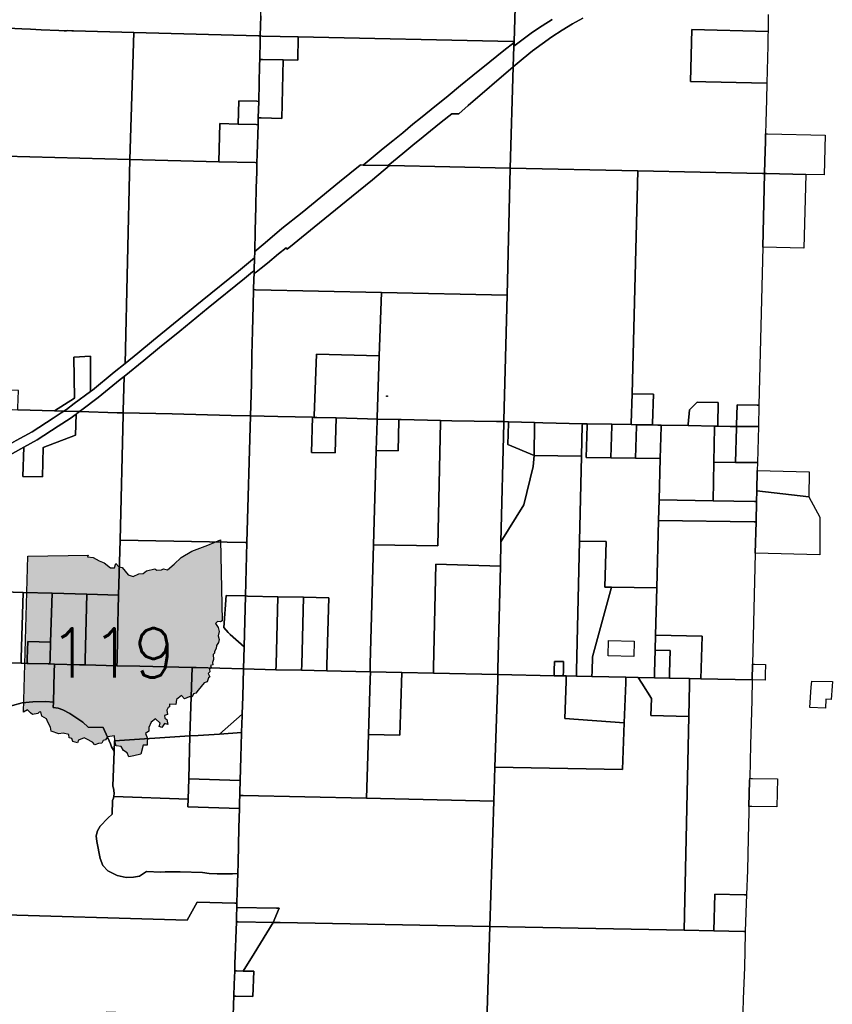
# Model space of a CAD drawing. Header units: feet. Extents: x 1267057 to 1687180, y 137439 to 673336.
# Tile 70 of 159: x 1346130 to 1354673, y 279335 to 289687. Entities that reach past the tile are written whole.
import ezdxf
from ezdxf.enums import TextEntityAlignment as Align

# ---------------------------------------------------------------- set-up
doc = ezdxf.new("R2010")
doc.units = ezdxf.units.FT
doc.header["$MEASUREMENT"] = 0
for name, color, linetype in [('61', 247, 'Continuous'), ('62', 247, 'Continuous'), ('Hatch-sign', 9, 'Continuous'), ('mercercounty', 247, 'Continuous')]:
    doc.layers.add(name, color=color, linetype=linetype)
doc.styles.add('TXT', font='simplex.shx')

msp = doc.modelspace()

# ---------------------------------------------------------------- hatches: boundary and pattern name
at = {"layer": 'Hatch-sign'}
h = msp.add_hatch(color=256, dxfattribs=at)
h.dxf.hatch_style = 1
h.paths.add_polyline_path([(1346841, 284038), (1346901, 284034), (1346965, 283999), (1347019, 283976), (1347085, 283924), (1347125, 283925), (1347141, 283968), (1347172, 283935), (1347208, 283929), (1347270, 283850), (1347321, 283833), (1347382, 283860), (1347428, 283864), (1347462, 283891), (1347549, 283914), (1347573, 283900), (1347620, 283903), (1347643, 283913), (1347683, 283904), (1347754, 283964), (1347828, 284034), (1347940, 284100), (1348108, 284163), (1348241, 284220), (1348260, 283368), (1348240, 283356), (1348210, 283361), (1348189, 283338), (1348215, 283298), (1348227, 283256), (1348216, 283209), (1348227, 283171), (1348220, 283139), (1348200, 283107), (1348194, 283077), (1348177, 283045), (1348179, 283027), (1348163, 283012), (1348166, 282959), (1348158, 282930), (1348161, 282904), (1348136, 282897), (1348141, 282876), (1348125, 282860), (1348129, 282832), (1348111, 282814), (1348128, 282779), (1348114, 282767), (1348102, 282724), (1348070, 282715), (1348005, 282636), (1347982, 282605), (1347957, 282598), (1347943, 282567), (1347911, 282567), (1347863, 282546), (1347832, 282582), (1347778, 282538), (1347772, 282487), (1347703, 282489), (1347706, 282463), (1347691, 282455), (1347677, 282429), (1347685, 282383), (1347653, 282371), (1347657, 282345), (1347677, 282328), (1347686, 282277), (1347652, 282288), (1347624, 282244), (1347596, 282255), (1347605, 282291), (1347556, 282335), (1347511, 282300), (1347487, 282244), (1347486, 282206), (1347452, 282183), (1347474, 282130), (1347470, 282093), (1347471, 282058), (1347428, 282059), (1347402, 281965), (1347328, 281947), (1347276, 281936), (1347258, 281979), (1347221, 282002), (1347197, 282045), (1347144, 282051), (1347131, 282110), (1347126, 282158), (1347053, 282146), (1347033, 282116), (1347008, 282109), (1346993, 282079), (1346958, 282077), (1346920, 282063), (1346895, 282092), (1346834, 282121), (1346806, 282136), (1346748, 282112), (1346736, 282085), (1346690, 282097), (1346679, 282128), (1346651, 282137), (1346645, 282170), (1346586, 282187), (1346540, 282180), (1346460, 282207), (1346455, 282250), (1346427, 282302), (1346413, 282338), (1346362, 282366), (1346352, 282409), (1346336, 282408), (1346321, 282391), (1346264, 282383), (1346242, 282400), (1346210, 282430), (1346168, 282405), (1346214, 284047), (1346851, 284058)])

# ---------------------------------------------------------------- linework, layer by layer
at = {"layer": '61', "color": 5, "linetype": 'Continuous'}
msp.add_lwpolyline([(1346841, 284038), (1346901, 284034), (1346965, 283999), (1347019, 283976), (1347085, 283924), (1347125, 283925), (1347141, 283968), (1347172, 283935), (1347208, 283929), (1347270, 283850), (1347321, 283833), (1347382, 283860), (1347428, 283864), (1347462, 283891), (1347549, 283914), (1347573, 283900), (1347620, 283903), (1347643, 283913), (1347683, 283904), (1347754, 283964), (1347828, 284034), (1347940, 284100), (1348108, 284163), (1348241, 284220), (1348260, 283368), (1348240, 283356), (1348210, 283361), (1348189, 283338), (1348215, 283298), (1348227, 283256), (1348216, 283209), (1348227, 283171), (1348220, 283139), (1348200, 283107), (1348194, 283077), (1348177, 283045), (1348179, 283027), (1348163, 283012), (1348166, 282959), (1348158, 282930), (1348161, 282904), (1348136, 282897), (1348141, 282876), (1348125, 282860), (1348129, 282832), (1348111, 282814), (1348128, 282779), (1348114, 282767), (1348102, 282724), (1348070, 282715), (1348005, 282636), (1347982, 282605), (1347957, 282598), (1347943, 282567), (1347911, 282567), (1347863, 282546), (1347832, 282582), (1347778, 282538), (1347772, 282487), (1347703, 282489), (1347706, 282463), (1347691, 282455), (1347677, 282429), (1347685, 282383), (1347653, 282371), (1347657, 282345), (1347677, 282328), (1347686, 282277), (1347652, 282288), (1347624, 282244), (1347596, 282255), (1347605, 282291), (1347556, 282335), (1347511, 282300), (1347487, 282244), (1347486, 282206), (1347452, 282183), (1347474, 282130), (1347470, 282093), (1347471, 282058), (1347428, 282059), (1347402, 281965), (1347328, 281947), (1347276, 281936), (1347258, 281979), (1347221, 282002), (1347197, 282045), (1347144, 282051), (1347131, 282110), (1347126, 282158), (1347053, 282146), (1347033, 282116), (1347008, 282109), (1346993, 282079), (1346958, 282077), (1346920, 282063), (1346895, 282092), (1346834, 282121), (1346806, 282136), (1346748, 282112), (1346736, 282085), (1346690, 282097), (1346679, 282128), (1346651, 282137), (1346645, 282170), (1346586, 282187), (1346540, 282180), (1346460, 282207), (1346455, 282250), (1346427, 282302), (1346413, 282338), (1346362, 282366), (1346352, 282409), (1346336, 282408), (1346321, 282391), (1346264, 282383), (1346242, 282400), (1346210, 282430), (1346168, 282405), (1346214, 284047), (1346214, 284047), (1346851, 284058)], close=True, dxfattribs=at)
at = {"layer": 'mercercounty'}
for points in [[(1348664, 289729), (1348659, 289516), (1348639, 289516), (1347330, 289553), (1346696, 289571), (1346678, 289571), (1346637, 289572), (1346620, 289571), (1346598, 289570), (1346540, 289573), (1346356, 289582), (1346242, 289587), (1346152, 289591), (1346079, 289594), (1346039, 289594), (1345992, 289594), (1345992, 289609), (1346030, 290911)], [(1351726, 289688), (1351623, 289623), (1351521, 289555), (1351422, 289483), (1351326, 289408), (1351327, 289448), (1351327, 289456), (1351327, 289456), (1351367, 290780)], [(1354000, 289743), (1353999, 289674), (1353997, 289564), (1353196, 289583), (1353183, 289039), (1353984, 289021), (1353980, 288849), (1353974, 288606), (1353971, 288486), (1353969, 288406), (1353964, 288198), (1353960, 288069), (1353940, 288069), (1352629, 288097), (1351287, 288126), (1351287, 288126), (1351319, 289191), (1351422, 289279), (1351520, 289358), (1351622, 289434), (1351725, 289507), (1351832, 289576), (1351940, 289642), (1352050, 289704)], [(1352050, 289704), (1351940, 289642), (1351832, 289576), (1351725, 289507), (1351622, 289434), (1351520, 289358), (1351422, 289279), (1351319, 289191), (1351326, 289408), (1351422, 289483), (1351521, 289555), (1351623, 289623), (1351726, 289688)], [(1346079, 289594), (1346152, 289591), (1346242, 289587), (1346356, 289582), (1346540, 289573), (1346598, 289570), (1346620, 289571), (1346637, 289572), (1346678, 289571), (1346696, 289571), (1347330, 289553), (1347289, 288218), (1347289, 288218), (1345973, 288253)], [(1345997, 285095), (1346142, 285174), (1346172, 285191), (1346164, 284884), (1346369, 284879), (1346377, 285188), (1346716, 285318), (1346722, 285540), (1346731, 285547), (1346757, 285566), (1347155, 285555), (1347219, 285554), (1347218, 285534), (1347185, 284215), (1347170, 283638), (1346836, 283647), (1346471, 283658), (1346167, 283666), (1345844, 283675)], [(1346055, 282475), (1346155, 282503), (1346268, 282515), (1346403, 282520), (1346484, 282512), (1346483, 282457), (1346533, 282449), (1346582, 282431), (1346656, 282392), (1346794, 282301), (1346848, 282250), (1347007, 282246), (1347083, 282075), (1347094, 282042), (1347122, 281996), (1347110, 281627), (1347116, 281607), (1347124, 281556), (1347118, 281519), (1347118, 281519), (1347115, 281501), (1347105, 281478), (1347101, 281333), (1347055, 281291), (1346977, 281209), (1346947, 281158), (1346935, 281107), (1346940, 281047), (1346977, 280869), (1347005, 280796), (1347058, 280739), (1347156, 280688), (1347250, 280668), (1347325, 280670), (1347388, 280683), (1347462, 280730), (1347613, 280725), (1347660, 280728), (1347817, 280726), (1348052, 280721), (1348120, 280711), (1348207, 280708), (1348304, 280706), (1348366, 280708), (1348422, 280710), (1348417, 280519), (1348413, 280397), (1348393, 280397), (1347997, 280410), (1347892, 280218), (1345739, 280282)]]:
    msp.add_lwpolyline(points, dxfattribs=at)
for points in [[(1351367, 290780), (1351327, 289456), (1351317, 289457), (1349059, 289507), (1348679, 289515), (1348659, 289516), (1348664, 289729), (1348670, 289966), (1348678, 290272), (1348690, 290615), (1348695, 290845), (1348715, 290844), (1349610, 290823), (1350702, 290796), (1351367, 290780)], [(1353994, 289413), (1353991, 289287), (1353984, 289021), (1353183, 289039), (1353196, 289583), (1353997, 289564), (1353996, 289520), (1353994, 289413)], [(1347289, 288218), (1347330, 289553), (1348639, 289516), (1348659, 289516), (1348658, 289471), (1348653, 289270), (1348651, 289209), (1348643, 288829), (1348643, 288828), (1348623, 288829), (1348432, 288834), (1348426, 288589), (1348233, 288594), (1348223, 288194), (1347289, 288218)], [(1348638, 288655), (1348658, 288655), (1348668, 288654), (1348885, 288649), (1348901, 289264), (1349053, 289260), (1349059, 289507), (1351317, 289457), (1351327, 289456), (1351327, 289448), (1351220, 289364), (1351071, 289243), (1350895, 289101), (1350763, 288994), (1350633, 288887), (1350455, 288743), (1350342, 288651), (1350264, 288587), (1350156, 288499), (1350052, 288413), (1349952, 288333), (1349845, 288244), (1349740, 288159), (1349712, 288160), (1349710, 288158), (1349491, 287981), (1349101, 287660), (1348887, 287490), (1348736, 287362), (1348623, 287267), (1348600, 287250), (1348604, 287467), (1348612, 287723), (1348617, 287919), (1348622, 288083), (1348624, 288183), (1348627, 288274), (1348636, 288583), (1348638, 288655)], [(1348659, 289516), (1348679, 289515), (1349059, 289507), (1349053, 289260), (1348901, 289264), (1348683, 289269), (1348673, 289270), (1348653, 289270), (1348658, 289471), (1348659, 289516)], [(1351319, 289191), (1350843, 288785), (1350748, 288697), (1350671, 288699), (1350562, 288611), (1350450, 288520), (1350372, 288456), (1350264, 288367), (1350159, 288281), (1350059, 288201), (1350002, 288154), (1349740, 288159), (1349845, 288244), (1349952, 288333), (1350052, 288413), (1350156, 288499), (1350264, 288587), (1350342, 288651), (1350455, 288743), (1350633, 288887), (1350763, 288994), (1350895, 289101), (1351071, 289243), (1351220, 289364), (1351327, 289448), (1351326, 289408), (1351319, 289191)], [(1348643, 288828), (1348643, 288829), (1348651, 289209), (1348653, 289270), (1348673, 289270), (1348683, 289269), (1348901, 289264), (1348885, 288649), (1348668, 288654), (1348658, 288655), (1348638, 288655), (1348643, 288828)], [(1351287, 288126), (1350016, 288153), (1350002, 288154), (1350059, 288201), (1350159, 288281), (1350264, 288367), (1350372, 288456), (1350450, 288520), (1350562, 288611), (1350671, 288699), (1350748, 288697), (1350843, 288785), (1351319, 289191), (1351287, 288126)], [(1348638, 288655), (1348636, 288583), (1348616, 288584), (1348426, 288589), (1348432, 288834), (1348623, 288829), (1348643, 288828), (1348638, 288655)], [(1348636, 288583), (1348627, 288274), (1348624, 288183), (1348622, 288183), (1348604, 288184), (1348223, 288194), (1348233, 288594), (1348426, 288589), (1348616, 288584), (1348636, 288583)], [(1354394, 288060), (1353980, 288069), (1353960, 288069), (1353964, 288198), (1353969, 288406), (1353971, 288486), (1353991, 288486), (1354596, 288474), (1354586, 288056), (1354394, 288060)], [(1347289, 288218), (1347238, 286073), (1347124, 285981), (1346894, 285793), (1346873, 285777), (1346874, 286149), (1346700, 286138), (1346707, 285707), (1346496, 285574), (1346110, 285585), (1346110, 285606), (1346116, 285787), (1345896, 285794), (1345897, 285846), (1345908, 286203), (1345916, 286594), (1345927, 286988), (1345934, 287248), (1345938, 287377), (1345946, 287726), (1345958, 288253), (1345973, 288253), (1347289, 288218)], [(1347289, 288218), (1348223, 288194), (1348604, 288184), (1348622, 288183), (1348624, 288183), (1348622, 288083), (1348617, 287919), (1348612, 287723), (1348604, 287467), (1348600, 287250), (1348600, 287239), (1348599, 287184), (1348578, 287167), (1348430, 287044), (1348047, 286735), (1347748, 286488), (1347538, 286319), (1347372, 286182), (1347238, 286073), (1347289, 288218)], [(1351253, 286790), (1349933, 286819), (1348609, 286848), (1348589, 286849), (1348592, 286959), (1348595, 287017), (1348616, 287033), (1348670, 287076), (1348736, 287127), (1348852, 287224), (1348930, 287290), (1348943, 287275), (1349015, 287335), (1349226, 287505), (1349618, 287826), (1349837, 288004), (1350016, 288153), (1351287, 288126), (1351253, 286790)], [(1350002, 288154), (1350016, 288153), (1349837, 288004), (1349618, 287826), (1349226, 287505), (1349015, 287335), (1348943, 287275), (1348930, 287290), (1348852, 287224), (1348736, 287127), (1348670, 287076), (1348616, 287033), (1348595, 287017), (1348596, 287024), (1348596, 287052), (1348599, 287184), (1348600, 287239), (1348600, 287250), (1348623, 287267), (1348736, 287362), (1348887, 287490), (1349101, 287660), (1349491, 287981), (1349710, 288158), (1349712, 288160), (1349740, 288159), (1350002, 288154)], [(1352629, 288097), (1352567, 285754), (1352559, 285445), (1352559, 285430), (1352354, 285433), (1352095, 285437), (1352072, 285438), (1352045, 285438), (1351631, 285450), (1351543, 285452), (1351269, 285459), (1351219, 285461), (1351219, 285476), (1351253, 286790), (1351287, 288126), (1352629, 288097)], [(1353941, 287294), (1353901, 285634), (1353881, 285634), (1353672, 285638), (1353667, 285425), (1353666, 285410), (1353600, 285410), (1353470, 285414), (1353470, 285429), (1353474, 285663), (1353251, 285667), (1353172, 285586), (1353159, 285434), (1353157, 285419), (1352872, 285424), (1352840, 285425), (1352784, 285426), (1352784, 285441), (1352792, 285750), (1352567, 285754), (1352629, 288097), (1353940, 288069), (1353960, 288069), (1353941, 287294)], [(1353960, 288069), (1353980, 288069), (1354394, 288060), (1354375, 287285), (1353941, 287294), (1353960, 288069)], [(1346595, 285571), (1346605, 285577), (1346622, 285590), (1346704, 285651), (1346873, 285777), (1346894, 285793), (1347124, 285981), (1347238, 286073), (1347372, 286182), (1347538, 286319), (1347748, 286488), (1348047, 286735), (1348430, 287044), (1348578, 287167), (1348599, 287184), (1348596, 287052), (1348576, 287035), (1348493, 286967), (1348110, 286658), (1347812, 286411), (1347601, 286241), (1347436, 286105), (1347227, 285935), (1347187, 285903), (1346955, 285714), (1346783, 285586), (1346763, 285571), (1346757, 285566), (1346595, 285571)], [(1348596, 287052), (1348596, 287024), (1348595, 287017), (1348592, 286959), (1348589, 286849), (1348584, 286680), (1348576, 286415), (1348571, 286164), (1348566, 285862), (1348558, 285629), (1348555, 285521), (1348352, 285524), (1347733, 285544), (1347219, 285554), (1347219, 285574), (1347227, 285935), (1347436, 286105), (1347601, 286241), (1347812, 286411), (1348110, 286658), (1348493, 286967), (1348576, 287035), (1348596, 287052)], [(1349910, 286153), (1349251, 286172), (1349226, 285521), (1349226, 285506), (1349207, 285507), (1348842, 285514), (1348555, 285521), (1348558, 285629), (1348566, 285862), (1348571, 286164), (1348576, 286415), (1348584, 286680), (1348589, 286849), (1348609, 286848), (1349933, 286819), (1349910, 286153)], [(1349933, 286819), (1351253, 286790), (1351219, 285476), (1351219, 285461), (1351143, 285462), (1350673, 285469), (1350553, 285472), (1350139, 285483), (1350117, 285483), (1349887, 285488), (1349888, 285503), (1349910, 286153), (1349933, 286819)], [(1346873, 285777), (1346704, 285651), (1346622, 285590), (1346605, 285577), (1346595, 285571), (1346585, 285571), (1346496, 285574), (1346707, 285707), (1346700, 286138), (1346874, 286149), (1346873, 285777)], [(1349910, 286153), (1349888, 285503), (1349887, 285488), (1349787, 285491), (1349457, 285500), (1349252, 285506), (1349226, 285506), (1349226, 285521), (1349251, 286172), (1349910, 286153)], [(1347219, 285554), (1347155, 285555), (1346757, 285566), (1346763, 285571), (1346783, 285586), (1346955, 285714), (1347187, 285903), (1347227, 285935), (1347219, 285574), (1347219, 285554)], [(1349987, 285734), (1349995, 285734), (1349995, 285725), (1349987, 285725), (1349987, 285734)], [(1352613, 285429), (1352562, 285430), (1352559, 285430), (1352559, 285445), (1352567, 285754), (1352792, 285750), (1352784, 285441), (1352784, 285426), (1352709, 285427), (1352613, 285429)], [(1353435, 285414), (1353157, 285419), (1353159, 285434), (1353172, 285586), (1353251, 285667), (1353474, 285663), (1353470, 285429), (1353470, 285414), (1353453, 285414), (1353435, 285414)], [(1353895, 285410), (1353666, 285410), (1353667, 285425), (1353672, 285638), (1353881, 285634), (1353901, 285634), (1353895, 285410)], [(1346595, 285571), (1346757, 285566), (1346731, 285547), (1346722, 285540), (1346662, 285495), (1346535, 285412), (1346313, 285269), (1346172, 285191), (1346142, 285174), (1345997, 285095), (1345877, 285036), (1345880, 285149), (1345951, 285183), (1345993, 285207), (1346093, 285262), (1346261, 285355), (1346481, 285496), (1346566, 285552), (1346595, 285571)], [(1345993, 285207), (1345999, 285568), (1346000, 285588), (1346005, 285588), (1346050, 285587), (1346110, 285585), (1346496, 285574), (1346585, 285571), (1346595, 285571), (1346566, 285552), (1346481, 285496), (1346261, 285355), (1346093, 285262), (1345993, 285207)], [(1346172, 285191), (1346313, 285269), (1346535, 285412), (1346662, 285495), (1346722, 285540), (1346716, 285318), (1346377, 285188), (1346369, 284879), (1346164, 284884), (1346172, 285191)], [(1348519, 284191), (1348499, 284191), (1347185, 284215), (1347218, 285534), (1347219, 285554), (1347733, 285544), (1348352, 285524), (1348555, 285521), (1348519, 284191)], [(1348519, 284191), (1348555, 285521), (1348842, 285514), (1349207, 285507), (1349197, 285138), (1349447, 285132), (1349457, 285500), (1349787, 285491), (1349887, 285488), (1349887, 285473), (1349878, 285158), (1349850, 284167), (1349815, 282915), (1349813, 282832), (1349357, 282842), (1349358, 282899), (1349378, 283609), (1349114, 283615), (1348845, 283620), (1348524, 283627), (1348504, 283628), (1348519, 284191)], [(1349207, 285507), (1349226, 285506), (1349252, 285506), (1349457, 285500), (1349447, 285132), (1349197, 285138), (1349207, 285507)], [(1349818, 282832), (1349813, 282832), (1349815, 282915), (1349850, 284167), (1350526, 284155), (1350553, 285457), (1350553, 285472), (1350673, 285469), (1351143, 285462), (1351219, 285461), (1351218, 285446), (1351189, 284197), (1351183, 283942), (1350505, 283962), (1350480, 282873), (1350479, 282818), (1350148, 282825), (1349818, 282832)], [(1349850, 284167), (1349878, 285158), (1350107, 285153), (1350116, 285468), (1350117, 285483), (1350139, 285483), (1350553, 285472), (1350553, 285457), (1350526, 284155), (1349850, 284167)], [(1350117, 285483), (1350116, 285468), (1350107, 285153), (1349878, 285158), (1349887, 285473), (1349887, 285488), (1350117, 285483)], [(1351269, 285459), (1351268, 285444), (1351263, 285221), (1351540, 285106), (1351527, 284991), (1351428, 284587), (1351189, 284197), (1351218, 285446), (1351219, 285461), (1351269, 285459)], [(1351543, 285452), (1351543, 285437), (1351540, 285106), (1351263, 285221), (1351268, 285444), (1351269, 285459), (1351543, 285452)], [(1351540, 285106), (1351543, 285437), (1351543, 285452), (1351631, 285450), (1352045, 285438), (1352044, 285423), (1352037, 285097), (1351540, 285106)], [(1352828, 283713), (1352352, 283719), (1352282, 283720), (1352294, 284201), (1352016, 284205), (1352037, 285097), (1352044, 285423), (1352045, 285438), (1352072, 285438), (1352095, 285437), (1352094, 285422), (1352086, 285085), (1352345, 285081), (1352352, 285081), (1352604, 285076), (1352863, 285072), (1352852, 284639), (1352846, 284423), (1352828, 283713)], [(1352354, 285433), (1352354, 285418), (1352345, 285081), (1352086, 285085), (1352094, 285422), (1352095, 285437), (1352354, 285433)], [(1352354, 285433), (1352559, 285430), (1352562, 285430), (1352613, 285429), (1352613, 285414), (1352604, 285076), (1352352, 285081), (1352345, 285081), (1352354, 285418), (1352354, 285433)], [(1352863, 285072), (1352604, 285076), (1352613, 285414), (1352613, 285429), (1352709, 285427), (1352784, 285426), (1352840, 285425), (1352872, 285424), (1352872, 285409), (1352863, 285072)], [(1352852, 284639), (1352863, 285072), (1352872, 285409), (1352872, 285424), (1353157, 285419), (1353435, 285414), (1353435, 285399), (1353428, 285035), (1353420, 284630), (1352852, 284639)], [(1353656, 285033), (1353428, 285035), (1353435, 285399), (1353435, 285414), (1353453, 285414), (1353470, 285414), (1353600, 285410), (1353666, 285410), (1353666, 285395), (1353656, 285033)], [(1353895, 285410), (1353886, 285031), (1353866, 285031), (1353656, 285033), (1353666, 285395), (1353666, 285410), (1353895, 285410)], [(1352037, 285097), (1352016, 284205), (1351984, 282840), (1351983, 282785), (1351876, 282788), (1351844, 282788), (1351845, 282838), (1351845, 282843), (1351847, 282938), (1351752, 282940), (1351750, 282845), (1351750, 282840), (1351749, 282790), (1351157, 282803), (1351158, 282858), (1351183, 283942), (1351189, 284197), (1351428, 284587), (1351527, 284991), (1351540, 285106), (1352037, 285097)], [(1353428, 285035), (1353656, 285033), (1353866, 285031), (1353886, 285031), (1353884, 284947), (1353879, 284732), (1353876, 284623), (1353856, 284623), (1353420, 284630), (1353428, 285035)], [(1354425, 284671), (1353879, 284732), (1353884, 284947), (1354431, 284934), (1354425, 284671)], [(1353876, 284623), (1353879, 284732), (1354425, 284671), (1354542, 284456), (1354541, 284061), (1353863, 284078), (1353871, 284407), (1353876, 284623)], [(1352852, 284639), (1353420, 284630), (1353856, 284623), (1353876, 284623), (1353871, 284407), (1353851, 284408), (1352846, 284423), (1352852, 284639)], [(1352828, 283713), (1352846, 284423), (1353851, 284408), (1353871, 284407), (1353863, 284078), (1353863, 284075), (1353835, 282911), (1353831, 282746), (1353291, 282758), (1353303, 283207), (1352815, 283217), (1352828, 283713)], [(1348504, 283628), (1348504, 283628), (1348300, 283634), (1348276, 283296), (1348321, 283245), (1348342, 283223), (1348489, 283094), (1348483, 282861), (1347986, 282876), (1347943, 282877), (1347941, 282877), (1347392, 282889), (1347151, 282895), (1347153, 282945), (1347159, 283188), (1347170, 283638), (1347185, 284215), (1348499, 284191), (1348519, 284191), (1348504, 283628)], [(1352145, 282782), (1351983, 282785), (1351984, 282840), (1352016, 284205), (1352294, 284201), (1352282, 283720), (1352352, 283719), (1352152, 282988), (1352147, 282837), (1352145, 282782)], [(1351157, 282803), (1350479, 282818), (1350480, 282873), (1350505, 283962), (1351183, 283942), (1351158, 282858), (1351157, 282803)], [(1345844, 282928), (1345803, 283007), (1345827, 283008), (1345828, 283008), (1345844, 283675), (1346167, 283666), (1346145, 282975), (1346144, 282920), (1345844, 282928)], [(1346471, 283658), (1346454, 283144), (1346215, 283151), (1346209, 282968), (1346207, 282918), (1346144, 282920), (1346145, 282975), (1346167, 283666), (1346471, 283658)], [(1346471, 283658), (1346836, 283647), (1346818, 282958), (1346817, 282903), (1346758, 282905), (1346494, 282912), (1346447, 282913), (1346449, 282963), (1346449, 282968), (1346454, 283144), (1346471, 283658)], [(1352828, 283713), (1352815, 283217), (1352811, 283058), (1352805, 282823), (1352803, 282768), (1352633, 282772), (1352503, 282774), (1352145, 282782), (1352147, 282837), (1352152, 282988), (1352352, 283719), (1352828, 283713)], [(1346817, 282903), (1346818, 282958), (1346836, 283647), (1347170, 283638), (1347159, 283188), (1347153, 282945), (1347151, 282895), (1346817, 282903)], [(1348489, 283094), (1348342, 283223), (1348321, 283245), (1348276, 283296), (1348300, 283634), (1348504, 283628), (1348489, 283094)], [(1348489, 283094), (1348504, 283628), (1348504, 283628), (1348524, 283627), (1348845, 283620), (1348825, 282908), (1348825, 282898), (1348824, 282853), (1348483, 282861), (1348489, 283094)], [(1349114, 283615), (1349095, 282903), (1349094, 282848), (1348824, 282853), (1348825, 282898), (1348825, 282908), (1348845, 283620), (1349114, 283615)], [(1349094, 282848), (1349095, 282903), (1349114, 283615), (1349378, 283609), (1349358, 282899), (1349357, 282842), (1349094, 282848)], [(1346207, 282918), (1346209, 282968), (1346215, 283151), (1346454, 283144), (1346449, 282968), (1346449, 282963), (1346447, 282913), (1346428, 282914), (1346221, 282917), (1346207, 282918)], [(1352321, 283160), (1352591, 283154), (1352587, 282993), (1352317, 282998), (1352321, 283160)], [(1352961, 282765), (1352962, 282820), (1352968, 283055), (1352811, 283058), (1352815, 283217), (1353303, 283207), (1353291, 282758), (1353173, 282760), (1352961, 282765)], [(1352803, 282768), (1352805, 282823), (1352811, 283058), (1352968, 283055), (1352962, 282820), (1352961, 282765), (1352803, 282768)], [(1346144, 282920), (1346207, 282918), (1346221, 282917), (1346428, 282914), (1346447, 282913), (1346494, 282912), (1346492, 282832), (1346484, 282512), (1346403, 282520), (1346268, 282515), (1346155, 282503), (1346055, 282475), (1345985, 282445), (1345950, 282371), (1345943, 282288), (1345940, 282188), (1345620, 282198), (1345642, 282865), (1345644, 282934), (1345654, 282933), (1345844, 282928), (1346144, 282920)], [(1351749, 282790), (1351750, 282840), (1351750, 282845), (1351752, 282940), (1351847, 282938), (1351845, 282843), (1351845, 282838), (1351844, 282788), (1351749, 282790)], [(1346817, 282903), (1347151, 282895), (1347392, 282889), (1347941, 282877), (1347943, 282877), (1347920, 282156), (1347125, 282105), (1347122, 281996), (1347094, 282042), (1347083, 282075), (1347007, 282246), (1346848, 282250), (1346794, 282301), (1346656, 282392), (1346582, 282431), (1346533, 282449), (1346483, 282457), (1346484, 282512), (1346492, 282832), (1346494, 282912), (1346758, 282905), (1346817, 282903)], [(1348483, 282861), (1348476, 282571), (1348468, 282387), (1348230, 282176), (1348007, 282162), (1347920, 282156), (1347943, 282877), (1347986, 282876), (1348483, 282861)], [(1349813, 282832), (1349818, 282832), (1349815, 282750), (1349797, 282172), (1349775, 281501), (1348478, 281530), (1348463, 281530), (1348443, 281531), (1348444, 281565), (1348448, 281688), (1348455, 281934), (1348461, 282185), (1348461, 282192), (1348464, 282283), (1348467, 282367), (1348468, 282387), (1348476, 282571), (1348483, 282861), (1348824, 282853), (1349094, 282848), (1349357, 282842), (1349813, 282832)], [(1349818, 282832), (1350148, 282825), (1350126, 282165), (1349797, 282172), (1349815, 282750), (1349818, 282832)], [(1353831, 282746), (1353835, 282911), (1353855, 282911), (1353970, 282909), (1353967, 282804), (1353967, 282789), (1353966, 282744), (1353831, 282746)], [(1351114, 281472), (1349775, 281501), (1349797, 282172), (1350126, 282165), (1350148, 282825), (1350479, 282818), (1351157, 282803), (1351155, 282743), (1351125, 281827), (1351114, 281472)], [(1351114, 281472), (1351125, 281827), (1352467, 281803), (1352485, 282293), (1352501, 282714), (1352503, 282774), (1352633, 282772), (1352671, 282711), (1352772, 282550), (1352766, 282372), (1353164, 282360), (1353114, 280114), (1351072, 280153), (1351114, 281472)], [(1351844, 282788), (1351876, 282788), (1351874, 282728), (1351860, 282340), (1352485, 282293), (1352467, 281803), (1351125, 281827), (1351155, 282743), (1351157, 282803), (1351749, 282790), (1351844, 282788)], [(1351983, 282785), (1352145, 282782), (1352503, 282774), (1352501, 282714), (1352485, 282293), (1351860, 282340), (1351874, 282728), (1351876, 282788), (1351983, 282785)], [(1352961, 282765), (1353173, 282760), (1353172, 282700), (1353164, 282360), (1352766, 282372), (1352772, 282550), (1352671, 282711), (1352633, 282772), (1352803, 282768), (1352961, 282765)], [(1353114, 280114), (1353164, 282360), (1353172, 282700), (1353173, 282760), (1353291, 282758), (1353831, 282746), (1353827, 282532), (1353821, 282290), (1353812, 282062), (1353804, 281711), (1353803, 281683), (1353796, 281416), (1353795, 281363), (1353787, 281077), (1353780, 280745), (1353770, 280485), (1353749, 280485), (1353437, 280493), (1353427, 280108), (1353114, 280114)], [(1354457, 282734), (1354673, 282730), (1354670, 282680), (1354662, 282541), (1354606, 282543), (1354601, 282450), (1354436, 282455), (1354452, 282671), (1354457, 282734)], [(1348468, 282387), (1348467, 282367), (1348464, 282283), (1348461, 282192), (1348230, 282176), (1348468, 282387)], [(1347907, 281706), (1347902, 281490), (1347118, 281519), (1347118, 281519), (1347124, 281556), (1347116, 281607), (1347110, 281627), (1347122, 281996), (1347125, 282105), (1347920, 282156), (1347907, 281706)], [(1348230, 282176), (1348461, 282192), (1348461, 282185), (1348455, 281934), (1348448, 281688), (1347907, 281706), (1347920, 282156), (1348007, 282162), (1348230, 282176)], [(1348443, 281531), (1348441, 281465), (1348439, 281392), (1347899, 281410), (1347902, 281490), (1347907, 281706), (1348448, 281688), (1348444, 281565), (1348443, 281531)], [(1354090, 281411), (1353826, 281415), (1353811, 281415), (1353796, 281416), (1353803, 281683), (1353804, 281711), (1353819, 281710), (1353834, 281710), (1354098, 281706), (1354090, 281411)], [(1347118, 281519), (1347902, 281490), (1347899, 281410), (1348439, 281392), (1348434, 281190), (1348425, 280821), (1348422, 280710), (1348366, 280708), (1348304, 280706), (1348207, 280708), (1348120, 280711), (1348052, 280721), (1347817, 280726), (1347660, 280728), (1347613, 280725), (1347462, 280730), (1347388, 280683), (1347325, 280670), (1347250, 280668), (1347156, 280688), (1347058, 280739), (1347005, 280796), (1346977, 280869), (1346940, 281047), (1346935, 281107), (1346947, 281158), (1346977, 281209), (1347055, 281291), (1347101, 281333), (1347105, 281478), (1347115, 281501), (1347118, 281519)], [(1351114, 281472), (1351072, 280153), (1348868, 280194), (1348864, 280194), (1348793, 280196), (1348858, 280345), (1348830, 280345), (1348412, 280352), (1348413, 280397), (1348417, 280519), (1348422, 280710), (1348425, 280821), (1348434, 281190), (1348439, 281392), (1348441, 281465), (1348443, 281531), (1348463, 281530), (1348478, 281530), (1349775, 281501), (1351114, 281472)], [(1353427, 280108), (1353437, 280493), (1353749, 280485), (1353770, 280485), (1353766, 280397), (1353758, 280102), (1353743, 280102), (1353427, 280108)], [(1348390, 279687), (1348385, 279547), (1348381, 279422), (1348377, 279332), (1348373, 279206), (1348353, 279207), (1347038, 279252), (1347030, 278922), (1345697, 278963), (1345739, 280282), (1347892, 280218), (1347997, 280410), (1348393, 280397), (1348413, 280397), (1348412, 280352), (1348410, 280263), (1348408, 280203), (1348392, 279760), (1348390, 279687)], [(1348408, 280203), (1348410, 280263), (1348412, 280352), (1348830, 280345), (1348858, 280345), (1348793, 280196), (1348428, 280202), (1348408, 280203)], [(1348479, 279685), (1348593, 279870), (1348793, 280196), (1348864, 280194), (1348868, 280194), (1351072, 280153), (1351029, 278822), (1349709, 278837), (1348363, 278853), (1348365, 278909), (1348371, 279136), (1348373, 279206), (1348377, 279332), (1348381, 279422), (1348401, 279421), (1348582, 279418), (1348590, 279683), (1348479, 279685)], [(1348390, 279687), (1348392, 279760), (1348408, 280203), (1348428, 280202), (1348793, 280196), (1348593, 279870), (1348479, 279685), (1348410, 279686), (1348390, 279687)], [(1353114, 280114), (1353427, 280108), (1353743, 280102), (1353758, 280102), (1353757, 280082), (1353748, 279723), (1353736, 279393), (1353729, 279111), (1353723, 278760), (1353459, 278766), (1351029, 278822), (1351072, 280153), (1353114, 280114)], [(1348479, 279685), (1348590, 279683), (1348582, 279418), (1348401, 279421), (1348381, 279422), (1348385, 279547), (1348390, 279687), (1348410, 279686), (1348479, 279685)]]:
    msp.add_lwpolyline(points, close=True, dxfattribs=at)

# ---------------------------------------------------------------- texts
at = {"layer": '62', "color": 5, "linetype": 'Continuous', "style": 'TXT'}
msp.add_attdef('119', text='202', height=517.5, dxfattribs=at).set_placement((1347103, 283030), align=Align.MIDDLE)

doc.saveas('drawing.dxf')
